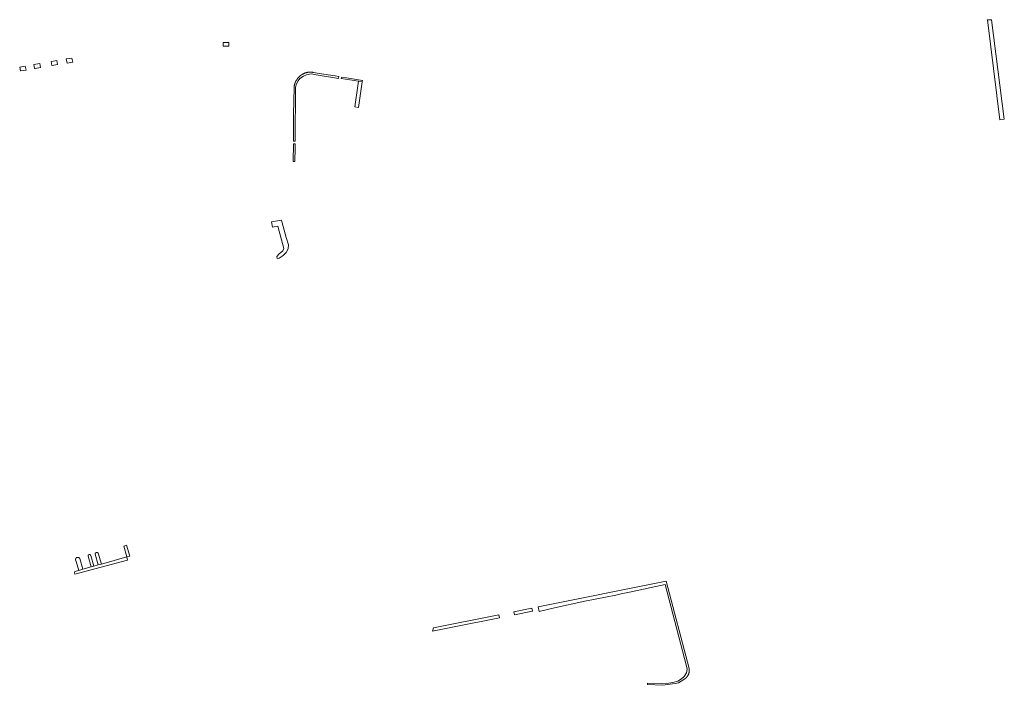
# Model space of a CAD drawing. Extents: x 212171 to 228808, y 571701 to 593093.
# Tile 73 of 97: x 222231 to 222541, y 586494 to 586703. Entities that reach past the tile are written whole.
import ezdxf

# ---------------------------------------------------------------- set-up
doc = ezdxf.new("R2010")
doc.units = 0
doc.layers.add('016 Alles planjaar 2023', color=72, linetype='Continuous', lineweight=20, true_color=0x1e90ff)

msp = doc.modelspace()

# ---------------------------------------------------------------- hatches: boundary and pattern name
at = {"layer": '016 Alles planjaar 2023', "true_color": 0x1e90ff}
h = msp.add_hatch(dxfattribs=at)
h.set_pattern_fill('DQ_CLEAR', color=72, style=0)
h.set_pattern_definition([])
h.paths.add_polyline_path([(222535.43, 586702.85), (222539.24, 586671.41), (222540.66, 586671.61), (222536.62, 586702.85), (222535.43, 586702.85)])
h = msp.add_hatch(dxfattribs=at)
h.set_pattern_fill('DQ_CLEAR', color=72, style=0)
h.set_pattern_definition([])
h.paths.add_polyline_path([(222295.33, 586694.51), (222297.17, 586694.51), (222297.17, 586695.7), (222295.31, 586695.7), (222295.33, 586694.51)])
h = msp.add_hatch(dxfattribs=at)
h.set_pattern_fill('DQ_CLEAR', color=72, style=0)
h.set_pattern_definition([])
h.paths.add_polyline_path([(222237.98, 586687.81), (222237.74, 586689.11), (222235.91, 586688.77), (222236.14, 586687.5), (222236.35, 586687.53), (222237.98, 586687.81)])
h = msp.add_hatch(dxfattribs=at)
h.set_pattern_fill('DQ_CLEAR', color=72, style=0)
h.set_pattern_definition([])
h.paths.add_polyline_path([(222241.58, 586688.42), (222241.67, 586688.44), (222243.38, 586688.73), (222243.16, 586690.01), (222241.45, 586689.72), (222241.36, 586689.7), (222241.58, 586688.42)])
h = msp.add_hatch(dxfattribs=at)
h.set_pattern_fill('DQ_CLEAR', color=72, style=0)
h.set_pattern_definition([])
h.paths.add_polyline_path([(222247.89, 586690.81), (222246.15, 586690.52), (222246.11, 586690.51), (222246.33, 586689.23), (222246.37, 586689.24), (222248.11, 586689.53), (222247.89, 586690.81)])
h = msp.add_hatch(dxfattribs=at)
h.set_pattern_fill('DQ_CLEAR', color=72, style=0)
h.set_pattern_definition([])
h.paths.add_polyline_path([(222231.47, 586687.96), (222231.69, 586686.74), (222231.81, 586686.76), (222233.46, 586687.04), (222233.23, 586688.29), (222231.47, 586687.96)])
h = msp.add_hatch(dxfattribs=at)
h.set_pattern_fill('DQ_CLEAR', color=72, style=0)
h.set_pattern_definition([])
h.paths.add_polyline_path([(222317.61, 586681.42), (222317.43, 586673.16), (222317.42, 586664.66), (222317.93, 586664.66), (222318.12, 586681.66), (222318.39, 586682.66), (222318.96, 586683.69), (222319.44, 586684.33), (222320.55, 586685.12), (222321.55, 586685.52), (222323.01, 586685.82), (222324.54, 586685.55), (222331.53, 586684.42), (222331.64, 586684.99), (222330.5, 586685.19), (222325.48, 586685.92), (222323.7, 586686.25), (222323.62, 586686.26), (222323.54, 586686.28), (222323.47, 586686.29), (222323.39, 586686.31), (222323.31, 586686.32), (222323.23, 586686.33), (222323.15, 586686.34), (222323.07, 586686.34), (222322.99, 586686.35), (222322.91, 586686.36), (222322.83, 586686.36), (222322.75, 586686.36), (222322.67, 586686.36), (222322.59, 586686.36), (222322.51, 586686.36), (222322.43, 586686.36), (222322.35, 586686.35), (222322.27, 586686.35), (222322.19, 586686.34), (222322.11, 586686.33), (222322.03, 586686.32), (222321.96, 586686.31), (222321.88, 586686.3), (222321.8, 586686.28), (222321.72, 586686.27), (222321.64, 586686.25), (222321.56, 586686.23), (222321.49, 586686.21), (222321.41, 586686.19), (222321.33, 586686.17), (222321.26, 586686.15), (222321.18, 586686.13), (222321.1, 586686.1), (222321.03, 586686.07), (222320.95, 586686.05), (222320.88, 586686.02), (222320.81, 586685.99), (222320.73, 586685.95), (222320.66, 586685.92), (222320.59, 586685.89), (222320.52, 586685.85), (222320.44, 586685.82), (222320.37, 586685.78), (222320.3, 586685.74), (222320.24, 586685.7), (222320.17, 586685.66), (222320.1, 586685.62), (222320.03, 586685.57), (222319.97, 586685.53), (222319.9, 586685.48), (222319.84, 586685.44), (222319.77, 586685.39), (222319.71, 586685.34), (222319.65, 586685.29), (222319.59, 586685.24), (222319.52, 586685.19), (222319.46, 586685.13), (222319.41, 586685.08), (222319.35, 586685.02), (222319.29, 586684.97), (222319.23, 586684.91), (222319.18, 586684.85), (222319.13, 586684.8), (222319.07, 586684.74), (222319.02, 586684.68), (222318.97, 586684.61), (222318.91, 586684.55), (222318.86, 586684.49), (222318.8, 586684.43), (222318.75, 586684.37), (222318.7, 586684.3), (222318.65, 586684.24), (222318.59, 586684.17), (222318.55, 586684.11), (222318.5, 586684.04), (222318.45, 586683.97), (222318.41, 586683.9), (222318.36, 586683.83), (222318.32, 586683.76), (222318.28, 586683.69), (222318.23, 586683.62), (222318.19, 586683.55), (222318.16, 586683.48), (222318.12, 586683.4), (222318.08, 586683.33), (222318.05, 586683.25), (222318.01, 586683.18), (222317.98, 586683.1), (222317.95, 586683.02), (222317.92, 586682.95), (222317.89, 586682.87), (222317.87, 586682.79), (222317.84, 586682.71), (222317.82, 586682.63), (222317.79, 586682.56), (222317.77, 586682.48), (222317.75, 586682.4), (222317.73, 586682.32), (222317.71, 586682.23), (222317.7, 586682.15), (222317.68, 586682.07), (222317.67, 586681.99), (222317.66, 586681.91), (222317.65, 586681.83), (222317.64, 586681.75), (222317.63, 586681.66), (222317.62, 586681.58), (222317.62, 586681.5), (222317.61, 586681.42)])
h = msp.add_hatch(dxfattribs=at)
h.set_pattern_fill('DQ_CLEAR', color=72, style=0)
h.set_pattern_definition([])
h.paths.add_polyline_path([(222339.09, 586683.77), (222334.05, 586684.56), (222332.49, 586684.84), (222332.4, 586684.33), (222337.89, 586683.51), (222339.03, 586683.34), (222339.09, 586683.77)])
h = msp.add_hatch(dxfattribs=at)
h.set_pattern_fill('DQ_CLEAR', color=72, style=0)
h.set_pattern_definition([])
h.paths.add_polyline_path([(222337.89, 586683.51), (222336.68, 586675.42), (222337.81, 586675.24), (222339.03, 586683.34), (222337.89, 586683.51)])
h = msp.add_hatch(dxfattribs=at)
h.set_pattern_fill('DQ_CLEAR', color=72, style=0)
h.set_pattern_definition([])
h.paths.add_polyline_path([(222317.93, 586662.59), (222317.95, 586663.8), (222317.42, 586663.81), (222317.36, 586658.28), (222317.88, 586658.29), (222317.93, 586662.59)])
h = msp.add_hatch(dxfattribs=at)
h.set_pattern_fill('DQ_CLEAR', color=72, style=0)
h.set_pattern_definition([])
h.paths.add_polyline_path([(222310.58, 586639.39), (222310.84, 586637.71), (222312.52, 586638), (222314.46, 586631.01), (222314.08, 586630.28), (222312.98, 586629.33), (222312.17, 586628.49), (222312.33, 586627.82), (222312.92, 586627.98), (222314.24, 586628.82), (222315.19, 586629.74), (222315.78, 586630.82), (222315.89, 586632.17), (222315.16, 586634.46), (222314.16, 586637.89), (222313.9, 586639.07), (222313.73, 586639.88), (222310.58, 586639.39)])
h = msp.add_hatch(dxfattribs=at)
h.set_pattern_fill('DQ_CLEAR', color=72, style=0)
h.set_pattern_definition([])
h.paths.add_polyline_path([(222265.09, 586534.11), (222266.03, 586534.3), (222265.03, 586537.75), (222264.12, 586537.49), (222265.09, 586534.11)])
h = msp.add_hatch(dxfattribs=at)
h.set_pattern_fill('DQ_CLEAR', color=72, style=0)
h.set_pattern_definition([])
h.paths.add_polyline_path([(222254.72, 586531.17), (222253.76, 586534.54), (222253.75, 586534.55), (222253.75, 586534.56), (222253.75, 586534.56), (222253.75, 586534.57), (222253.74, 586534.57), (222253.74, 586534.58), (222253.74, 586534.59), (222253.74, 586534.59), (222253.73, 586534.6), (222253.73, 586534.61), (222253.73, 586534.61), (222253.72, 586534.62), (222253.72, 586534.62), (222253.72, 586534.63), (222253.71, 586534.64), (222253.71, 586534.64), (222253.7, 586534.65), (222253.7, 586534.65), (222253.7, 586534.66), (222253.69, 586534.66), (222253.69, 586534.67), (222253.68, 586534.67), (222253.68, 586534.68), (222253.68, 586534.68), (222253.67, 586534.69), (222253.67, 586534.7), (222253.66, 586534.7), (222253.66, 586534.71), (222253.65, 586534.71), (222253.65, 586534.71), (222253.64, 586534.72), (222253.64, 586534.72), (222253.63, 586534.73), (222253.63, 586534.73), (222253.62, 586534.74), (222253.62, 586534.74), (222253.61, 586534.75), (222253.61, 586534.75), (222253.6, 586534.75), (222253.59, 586534.76), (222253.59, 586534.76), (222253.58, 586534.77), (222253.58, 586534.77), (222253.57, 586534.77), (222253.56, 586534.78), (222253.56, 586534.78), (222253.55, 586534.78), (222253.55, 586534.79), (222253.54, 586534.79), (222253.53, 586534.79), (222253.53, 586534.79), (222253.52, 586534.8), (222253.52, 586534.8), (222253.51, 586534.8), (222253.5, 586534.8), (222253.5, 586534.81), (222253.49, 586534.81), (222253.48, 586534.81), (222253.48, 586534.81), (222253.47, 586534.82), (222253.46, 586534.82), (222253.46, 586534.82), (222253.45, 586534.82), (222253.44, 586534.82), (222253.44, 586534.82), (222253.43, 586534.82), (222253.42, 586534.83), (222253.42, 586534.83), (222253.41, 586534.83), (222253.4, 586534.83), (222253.4, 586534.83), (222253.39, 586534.83), (222253.38, 586534.83), (222253.37, 586534.83), (222253.37, 586534.83), (222253.36, 586534.83), (222253.35, 586534.83), (222253.35, 586534.83), (222253.34, 586534.83), (222253.33, 586534.83), (222253.33, 586534.83), (222253.32, 586534.83), (222253.31, 586534.83), (222253.31, 586534.83), (222253.3, 586534.83), (222253.29, 586534.82), (222253.29, 586534.82), (222253.28, 586534.82), (222253.27, 586534.82), (222253.27, 586534.82), (222253.26, 586534.82), (222253.25, 586534.82), (222253.25, 586534.81), (222253.24, 586534.81), (222253.23, 586534.81), (222253.23, 586534.81), (222253.22, 586534.81), (222253.21, 586534.8), (222253.21, 586534.8), (222253.2, 586534.8), (222253.19, 586534.8), (222253.19, 586534.79), (222253.18, 586534.79), (222253.18, 586534.79), (222253.17, 586534.78), (222253.16, 586534.78), (222253.16, 586534.78), (222253.15, 586534.77), (222253.14, 586534.77), (222253.14, 586534.77), (222253.13, 586534.76), (222253.13, 586534.76), (222253.12, 586534.76), (222253.12, 586534.75), (222253.11, 586534.75), (222253.11, 586534.74), (222253.1, 586534.74), (222253.09, 586534.73), (222253.09, 586534.73), (222253.08, 586534.73), (222253.08, 586534.72), (222253.07, 586534.72), (222253.07, 586534.71), (222253.06, 586534.71), (222253.06, 586534.7), (222253.05, 586534.7), (222253.05, 586534.69), (222253.05, 586534.69), (222253.04, 586534.68), (222253.04, 586534.68), (222253.03, 586534.67), (222253.03, 586534.67), (222253.02, 586534.66), (222253.02, 586534.65), (222253.02, 586534.65), (222253.01, 586534.64), (222253.01, 586534.64), (222253, 586534.63), (222253, 586534.63), (222253, 586534.62), (222252.99, 586534.61), (222252.99, 586534.61), (222252.99, 586534.6), (222252.98, 586534.6), (222252.98, 586534.59), (222252.98, 586534.58), (222252.98, 586534.58), (222252.97, 586534.57), (222252.97, 586534.56), (222252.97, 586534.56), (222252.97, 586534.55), (222252.96, 586534.54), (222252.96, 586534.54), (222252.96, 586534.53), (222252.96, 586534.52), (222252.96, 586534.52), (222252.95, 586534.51), (222252.95, 586534.5), (222252.95, 586534.5), (222252.95, 586534.49), (222252.95, 586534.48), (222252.95, 586534.48), (222252.95, 586534.47), (222252.95, 586534.46), (222252.95, 586534.46), (222252.94, 586534.45), (222252.94, 586534.44), (222252.94, 586534.44), (222252.94, 586534.43), (222252.94, 586534.42), (222252.94, 586534.42), (222252.94, 586534.41), (222252.94, 586534.4), (222252.94, 586534.4), (222252.94, 586534.39), (222252.94, 586534.38), (222252.94, 586534.37), (222252.95, 586534.37), (222252.95, 586534.36), (222252.95, 586534.35), (222252.95, 586534.35), (222252.95, 586534.34), (222252.95, 586534.33), (222252.95, 586534.33), (222252.95, 586534.32), (222252.95, 586534.31), (222253.92, 586530.94), (222254.72, 586531.17)])
h = msp.add_hatch(dxfattribs=at)
h.set_pattern_fill('DQ_CLEAR', color=72, style=0)
h.set_pattern_definition([])
h.paths.add_polyline_path([(222256.13, 586531.57), (222257.12, 586531.85), (222256.15, 586535.23), (222256.15, 586535.24), (222256.14, 586535.24), (222256.14, 586535.25), (222256.13, 586535.26), (222256.13, 586535.26), (222256.12, 586535.27), (222256.12, 586535.28), (222256.11, 586535.29), (222256.11, 586535.29), (222256.1, 586535.3), (222256.09, 586535.3), (222256.09, 586535.31), (222256.08, 586535.32), (222256.08, 586535.32), (222256.07, 586535.33), (222256.06, 586535.34), (222256.06, 586535.34), (222256.05, 586535.35), (222256.04, 586535.35), (222256.04, 586535.36), (222256.03, 586535.36), (222256.02, 586535.37), (222256.02, 586535.38), (222256.01, 586535.38), (222256, 586535.39), (222255.99, 586535.39), (222255.99, 586535.39), (222255.98, 586535.4), (222255.97, 586535.4), (222255.96, 586535.41), (222255.95, 586535.41), (222255.95, 586535.42), (222255.94, 586535.42), (222255.93, 586535.42), (222255.92, 586535.43), (222255.92, 586535.43), (222255.91, 586535.44), (222255.9, 586535.44), (222255.89, 586535.44), (222255.88, 586535.44), (222255.87, 586535.45), (222255.87, 586535.45), (222255.86, 586535.45), (222255.85, 586535.46), (222255.84, 586535.46), (222255.83, 586535.46), (222255.82, 586535.46), (222255.81, 586535.46), (222255.81, 586535.47), (222255.8, 586535.47), (222255.79, 586535.47), (222255.78, 586535.47), (222255.77, 586535.47), (222255.76, 586535.47), (222255.75, 586535.47), (222255.74, 586535.47), (222255.74, 586535.47), (222255.73, 586535.48), (222255.72, 586535.48), (222255.71, 586535.48), (222255.7, 586535.48), (222255.69, 586535.48), (222255.68, 586535.48), (222255.67, 586535.48), (222255.66, 586535.47), (222255.66, 586535.47), (222255.65, 586535.47), (222255.64, 586535.47), (222255.63, 586535.47), (222255.62, 586535.47), (222255.61, 586535.47), (222255.6, 586535.47), (222255.59, 586535.46), (222255.59, 586535.46), (222255.58, 586535.46), (222255.57, 586535.46), (222255.56, 586535.46), (222255.55, 586535.45), (222255.54, 586535.45), (222255.53, 586535.45), (222255.53, 586535.45), (222255.52, 586535.44), (222255.51, 586535.44), (222255.5, 586535.44), (222255.49, 586535.43), (222255.49, 586535.43), (222255.48, 586535.43), (222255.47, 586535.42), (222255.46, 586535.42), (222255.45, 586535.41), (222255.45, 586535.41), (222255.44, 586535.41), (222255.43, 586535.4), (222255.42, 586535.4), (222255.41, 586535.39), (222255.41, 586535.39), (222255.4, 586535.38), (222255.39, 586535.38), (222255.39, 586535.37), (222255.38, 586535.37), (222255.37, 586535.36), (222255.36, 586535.36), (222255.36, 586535.35), (222255.35, 586535.34), (222255.34, 586535.34), (222255.34, 586535.33), (222255.33, 586535.33), (222255.33, 586535.32), (222255.32, 586535.31), (222255.31, 586535.31), (222255.31, 586535.3), (222255.3, 586535.29), (222255.3, 586535.29), (222255.29, 586535.28), (222255.28, 586535.27), (222255.28, 586535.27), (222255.27, 586535.26), (222255.27, 586535.25), (222255.26, 586535.25), (222255.26, 586535.24), (222255.25, 586535.23), (222255.25, 586535.22), (222255.24, 586535.22), (222255.24, 586535.21), (222255.23, 586535.2), (222255.23, 586535.19), (222255.23, 586535.18), (222255.22, 586535.18), (222255.22, 586535.17), (222255.22, 586535.16), (222255.21, 586535.15), (222255.21, 586535.14), (222255.2, 586535.14), (222255.2, 586535.13), (222255.2, 586535.12), (222255.2, 586535.11), (222255.19, 586535.1), (222255.19, 586535.09), (222255.19, 586535.09), (222255.19, 586535.08), (222255.18, 586535.07), (222255.18, 586535.06), (222255.18, 586535.05), (222255.18, 586535.04), (222255.18, 586535.03), (222255.17, 586535.03), (222255.17, 586535.02), (222255.17, 586535.01), (222255.17, 586535), (222255.17, 586534.99), (222255.17, 586534.98), (222255.17, 586534.97), (222255.17, 586534.96), (222255.17, 586534.95), (222255.17, 586534.95), (222256.13, 586531.57)])
h = msp.add_hatch(dxfattribs=at)
h.set_pattern_fill('DQ_CLEAR', color=72, style=0)
h.set_pattern_definition([])
h.paths.add_polyline_path([(222248.82, 586528.7), (222265.37, 586533.02), (222265.09, 586534.11), (222257.12, 586531.85), (222256.13, 586531.57), (222254.72, 586531.17), (222253.92, 586530.94), (222251.3, 586530.2), (222249.99, 586529.84), (222248.8, 586529.51), (222248.72, 586529.05), (222248.82, 586528.7)])
h = msp.add_hatch(dxfattribs=at)
h.set_pattern_fill('DQ_CLEAR', color=72, style=0)
h.set_pattern_definition([])
h.paths.add_polyline_path([(222250.33, 586533.56), (222250.33, 586533.57), (222250.32, 586533.58), (222250.32, 586533.59), (222250.31, 586533.6), (222250.3, 586533.61), (222250.3, 586533.62), (222250.29, 586533.63), (222250.29, 586533.64), (222250.28, 586533.65), (222250.27, 586533.66), (222250.27, 586533.67), (222250.26, 586533.68), (222250.25, 586533.69), (222250.24, 586533.7), (222250.24, 586533.71), (222250.23, 586533.72), (222250.22, 586533.73), (222250.21, 586533.73), (222250.2, 586533.74), (222250.2, 586533.75), (222250.19, 586533.76), (222250.18, 586533.77), (222250.17, 586533.77), (222250.16, 586533.78), (222250.15, 586533.79), (222250.14, 586533.8), (222250.13, 586533.8), (222250.13, 586533.81), (222250.12, 586533.82), (222250.11, 586533.82), (222250.1, 586533.83), (222250.09, 586533.84), (222250.08, 586533.84), (222250.07, 586533.85), (222250.06, 586533.86), (222250.05, 586533.86), (222250.04, 586533.87), (222250.03, 586533.87), (222250.02, 586533.88), (222250.01, 586533.88), (222250, 586533.89), (222249.98, 586533.89), (222249.97, 586533.9), (222249.96, 586533.9), (222249.95, 586533.91), (222249.94, 586533.91), (222249.93, 586533.91), (222249.92, 586533.92), (222249.91, 586533.92), (222249.9, 586533.92), (222249.89, 586533.93), (222249.87, 586533.93), (222249.86, 586533.93), (222249.85, 586533.93), (222249.84, 586533.94), (222249.83, 586533.94), (222249.82, 586533.94), (222249.81, 586533.94), (222249.79, 586533.94), (222249.78, 586533.95), (222249.77, 586533.95), (222249.76, 586533.95), (222249.75, 586533.95), (222249.74, 586533.95), (222249.73, 586533.95), (222249.71, 586533.95), (222249.7, 586533.95), (222249.69, 586533.95), (222249.68, 586533.95), (222249.67, 586533.95), (222249.66, 586533.95), (222249.64, 586533.95), (222249.63, 586533.95), (222249.62, 586533.95), (222249.61, 586533.94), (222249.6, 586533.94), (222249.59, 586533.94), (222249.57, 586533.94), (222249.56, 586533.94), (222249.55, 586533.93), (222249.54, 586533.93), (222249.53, 586533.93), (222249.52, 586533.92), (222249.51, 586533.92), (222249.5, 586533.92), (222249.49, 586533.91), (222249.47, 586533.91), (222249.46, 586533.91), (222249.45, 586533.9), (222249.44, 586533.9), (222249.43, 586533.89), (222249.42, 586533.89), (222249.41, 586533.88), (222249.4, 586533.88), (222249.39, 586533.87), (222249.38, 586533.87), (222249.37, 586533.86), (222249.36, 586533.86), (222249.35, 586533.85), (222249.34, 586533.85), (222249.33, 586533.84), (222249.32, 586533.83), (222249.31, 586533.83), (222249.3, 586533.82), (222249.29, 586533.81), (222249.28, 586533.81), (222249.27, 586533.8), (222249.26, 586533.79), (222249.25, 586533.78), (222249.24, 586533.78), (222249.24, 586533.77), (222249.23, 586533.76), (222249.22, 586533.75), (222249.21, 586533.75), (222249.2, 586533.74), (222249.19, 586533.73), (222249.19, 586533.72), (222249.18, 586533.71), (222249.17, 586533.7), (222249.16, 586533.69), (222249.16, 586533.69), (222249.15, 586533.68), (222249.14, 586533.67), (222249.13, 586533.66), (222249.13, 586533.65), (222249.12, 586533.64), (222249.12, 586533.63), (222249.11, 586533.62), (222249.1, 586533.61), (222249.1, 586533.6), (222249.09, 586533.59), (222249.09, 586533.58), (222249.08, 586533.57), (222249.08, 586533.56), (222249.07, 586533.55), (222249.07, 586533.54), (222249.06, 586533.53), (222249.06, 586533.52), (222249.05, 586533.5), (222249.05, 586533.49), (222249.04, 586533.48), (222249.04, 586533.47), (222249.04, 586533.46), (222249.03, 586533.45), (222249.03, 586533.44), (222249.03, 586533.43), (222249.02, 586533.42), (222249.02, 586533.4), (222249.02, 586533.39), (222249.02, 586533.38), (222249.01, 586533.37), (222249.01, 586533.36), (222249.01, 586533.35), (222249.01, 586533.34), (222249.01, 586533.32), (222249.01, 586533.31), (222249.01, 586533.3), (222249, 586533.29), (222249, 586533.28), (222249, 586533.27), (222249, 586533.25), (222249, 586533.24), (222249, 586533.23), (222249, 586533.22), (222249, 586533.21), (222249.01, 586533.2), (222249.01, 586533.19), (222249.16, 586532.64), (222249.99, 586529.84), (222251.3, 586530.2), (222250.33, 586533.56)])
h = msp.add_hatch(dxfattribs=at)
h.set_pattern_fill('DQ_CLEAR', color=72, style=0)
h.set_pattern_definition([])
h.paths.add_polyline_path([(222440.01, 586495.58), (222440.06, 586495.6), (222440.1, 586495.63), (222440.15, 586495.66), (222440.19, 586495.68), (222440.24, 586495.71), (222440.28, 586495.74), (222440.33, 586495.77), (222440.37, 586495.8), (222440.42, 586495.83), (222440.46, 586495.86), (222440.5, 586495.9), (222440.54, 586495.93), (222440.58, 586495.96), (222440.62, 586496), (222440.66, 586496.03), (222440.7, 586496.07), (222440.74, 586496.11), (222440.78, 586496.14), (222440.82, 586496.18), (222440.85, 586496.22), (222440.89, 586496.26), (222440.93, 586496.3), (222440.96, 586496.34), (222440.99, 586496.38), (222441.03, 586496.42), (222441.06, 586496.47), (222441.09, 586496.51), (222441.12, 586496.55), (222441.16, 586496.6), (222441.19, 586496.64), (222441.21, 586496.68), (222441.24, 586496.73), (222441.27, 586496.77), (222441.3, 586496.82), (222441.32, 586496.87), (222441.35, 586496.91), (222441.37, 586496.96), (222441.4, 586497.01), (222441.42, 586497.06), (222441.44, 586497.11), (222441.46, 586497.16), (222441.48, 586497.2), (222441.5, 586497.25), (222441.52, 586497.3), (222441.54, 586497.35), (222441.56, 586497.41), (222441.57, 586497.46), (222441.59, 586497.51), (222441.6, 586497.56), (222441.62, 586497.61), (222441.63, 586497.66), (222441.64, 586497.71), (222441.65, 586497.77), (222441.66, 586497.82), (222441.67, 586497.87), (222441.68, 586497.92), (222441.69, 586497.98), (222441.7, 586498.03), (222441.7, 586498.08), (222441.71, 586498.14), (222441.71, 586498.19), (222441.71, 586498.24), (222441.72, 586498.3), (222441.72, 586498.35), (222441.72, 586498.4), (222441.72, 586498.46), (222441.72, 586498.51), (222441.72, 586498.56), (222441.71, 586498.62), (222441.71, 586498.67), (222441.7, 586498.72), (222441.7, 586498.78), (222441.69, 586498.83), (222441.68, 586498.88), (222441.68, 586498.93), (222441.67, 586498.99), (222441.66, 586499.04), (222434.52, 586526.44), (222394.26, 586518.37), (222394.58, 586516.95), (222399.45, 586518.04), (222408.93, 586520.16), (222418.65, 586522.1), (222420.31, 586522.44), (222422.99, 586522.97), (222434.18, 586525.4), (222440.87, 586499.74), (222441.03, 586498.82), (222440.84, 586497.63), (222440.17, 586496.53), (222439.31, 586495.8), (222438.17, 586495.1), (222436.55, 586494.61), (222435.28, 586494.45), (222432.91, 586494.29), (222428.62, 586494.45), (222428.59, 586494), (222433.28, 586493.75), (222437.27, 586494.3), (222438.36, 586494.56), (222440.01, 586495.58)])
h = msp.add_hatch(dxfattribs=at)
h.set_pattern_fill('DQ_CLEAR', color=72, style=0)
h.set_pattern_definition([])
h.paths.add_polyline_path([(222361.37, 586511.78), (222361.06, 586510.75), (222367.86, 586512.09), (222382.13, 586514.9), (222381.93, 586515.9), (222361.37, 586511.78)])
h = msp.add_hatch(dxfattribs=at)
h.set_pattern_fill('DQ_CLEAR', color=72, style=0)
h.set_pattern_definition([])
h.paths.add_polyline_path([(222392.32, 586517.98), (222386.63, 586516.84), (222386.83, 586515.86), (222392.51, 586517.03), (222392.32, 586517.98)])

# ---------------------------------------------------------------- linework, layer by layer
at = {"layer": '016 Alles planjaar 2023', "color": 14, "true_color": 0x004000}
for points in [[(222535.43, 586702.85), (222539.24, 586671.41), (222540.66, 586671.61), (222536.62, 586702.85), (222535.43, 586702.85)], [(222295.33, 586694.51), (222297.17, 586694.51), (222297.17, 586695.7), (222295.31, 586695.7), (222295.33, 586694.51)], [(222237.98, 586687.81), (222237.74, 586689.11), (222235.91, 586688.77), (222236.14, 586687.5), (222236.35, 586687.53), (222237.98, 586687.81)], [(222241.58, 586688.42), (222241.67, 586688.44), (222243.38, 586688.73), (222243.16, 586690.01), (222241.45, 586689.72), (222241.36, 586689.7), (222241.58, 586688.42)], [(222247.89, 586690.81), (222246.15, 586690.52), (222246.11, 586690.51), (222246.33, 586689.23), (222246.37, 586689.24), (222248.11, 586689.53), (222247.89, 586690.81)], [(222231.47, 586687.96), (222231.69, 586686.74), (222231.81, 586686.76), (222233.46, 586687.04), (222233.23, 586688.29), (222231.47, 586687.96)], [(222317.61, 586681.42), (222317.43, 586673.16), (222317.42, 586664.66), (222317.93, 586664.66), (222318.12, 586681.66), (222318.39, 586682.66), (222318.96, 586683.69), (222319.44, 586684.33), (222320.55, 586685.12), (222321.55, 586685.52), (222323.01, 586685.82), (222324.54, 586685.55), (222331.53, 586684.42), (222331.64, 586684.99), (222330.5, 586685.19), (222325.48, 586685.92), (222323.7, 586686.25), (222323.62, 586686.26), (222323.54, 586686.28), (222323.47, 586686.29), (222323.39, 586686.31), (222323.31, 586686.32), (222323.23, 586686.33), (222323.15, 586686.34), (222323.07, 586686.34), (222322.99, 586686.35), (222322.91, 586686.36), (222322.83, 586686.36), (222322.75, 586686.36), (222322.67, 586686.36), (222322.59, 586686.36), (222322.51, 586686.36), (222322.43, 586686.36), (222322.35, 586686.35), (222322.27, 586686.35), (222322.19, 586686.34), (222322.11, 586686.33), (222322.03, 586686.32), (222321.96, 586686.31), (222321.88, 586686.3), (222321.8, 586686.28), (222321.72, 586686.27), (222321.64, 586686.25), (222321.56, 586686.23), (222321.49, 586686.21), (222321.41, 586686.19), (222321.33, 586686.17), (222321.26, 586686.15), (222321.18, 586686.13), (222321.1, 586686.1), (222321.03, 586686.07), (222320.95, 586686.05), (222320.88, 586686.02), (222320.81, 586685.99), (222320.73, 586685.95), (222320.66, 586685.92), (222320.59, 586685.89), (222320.52, 586685.85), (222320.44, 586685.82), (222320.37, 586685.78), (222320.3, 586685.74), (222320.24, 586685.7), (222320.17, 586685.66), (222320.1, 586685.62), (222320.03, 586685.57), (222319.97, 586685.53), (222319.9, 586685.48), (222319.84, 586685.44), (222319.77, 586685.39), (222319.71, 586685.34), (222319.65, 586685.29), (222319.59, 586685.24), (222319.52, 586685.19), (222319.46, 586685.13), (222319.41, 586685.08), (222319.35, 586685.02), (222319.29, 586684.97), (222319.23, 586684.91), (222319.18, 586684.85), (222319.13, 586684.8), (222319.07, 586684.74), (222319.02, 586684.68), (222318.97, 586684.61), (222318.91, 586684.55), (222318.86, 586684.49), (222318.8, 586684.43), (222318.75, 586684.37), (222318.7, 586684.3), (222318.65, 586684.24), (222318.59, 586684.17), (222318.55, 586684.11), (222318.5, 586684.04), (222318.45, 586683.97), (222318.41, 586683.9), (222318.36, 586683.83), (222318.32, 586683.76), (222318.28, 586683.69), (222318.23, 586683.62), (222318.19, 586683.55), (222318.16, 586683.48), (222318.12, 586683.4), (222318.08, 586683.33), (222318.05, 586683.25), (222318.01, 586683.18), (222317.98, 586683.1), (222317.95, 586683.02), (222317.92, 586682.95), (222317.89, 586682.87), (222317.87, 586682.79), (222317.84, 586682.71), (222317.82, 586682.63), (222317.79, 586682.56), (222317.77, 586682.48), (222317.75, 586682.4), (222317.73, 586682.32), (222317.71, 586682.23), (222317.7, 586682.15), (222317.68, 586682.07), (222317.67, 586681.99), (222317.66, 586681.91), (222317.65, 586681.83), (222317.64, 586681.75), (222317.63, 586681.66), (222317.62, 586681.58), (222317.62, 586681.5), (222317.61, 586681.42)], [(222339.09, 586683.77), (222334.05, 586684.56), (222332.49, 586684.84), (222332.4, 586684.33), (222337.89, 586683.51), (222339.03, 586683.34), (222339.09, 586683.77)], [(222337.89, 586683.51), (222336.68, 586675.42), (222337.81, 586675.24), (222339.03, 586683.34), (222337.89, 586683.51)], [(222317.93, 586662.59), (222317.95, 586663.8), (222317.42, 586663.81), (222317.36, 586658.28), (222317.88, 586658.29), (222317.93, 586662.59)], [(222310.58, 586639.39), (222310.84, 586637.71), (222312.52, 586638), (222314.46, 586631.01), (222314.08, 586630.28), (222312.98, 586629.33), (222312.17, 586628.49), (222312.33, 586627.82), (222312.92, 586627.98), (222314.24, 586628.82), (222315.19, 586629.74), (222315.78, 586630.82), (222315.89, 586632.17), (222315.16, 586634.46), (222314.16, 586637.89), (222313.9, 586639.07), (222313.73, 586639.88), (222310.58, 586639.39)], [(222265.09, 586534.11), (222266.03, 586534.3), (222265.03, 586537.75), (222264.12, 586537.49), (222265.09, 586534.11)], [(222254.72, 586531.17), (222253.76, 586534.54), (222253.75, 586534.55), (222253.75, 586534.56), (222253.75, 586534.56), (222253.75, 586534.57), (222253.74, 586534.57), (222253.74, 586534.58), (222253.74, 586534.59), (222253.74, 586534.59), (222253.73, 586534.6), (222253.73, 586534.61), (222253.73, 586534.61), (222253.72, 586534.62), (222253.72, 586534.62), (222253.72, 586534.63), (222253.71, 586534.64), (222253.71, 586534.64), (222253.7, 586534.65), (222253.7, 586534.65), (222253.7, 586534.66), (222253.69, 586534.66), (222253.69, 586534.67), (222253.68, 586534.67), (222253.68, 586534.68), (222253.68, 586534.68), (222253.67, 586534.69), (222253.67, 586534.7), (222253.66, 586534.7), (222253.66, 586534.71), (222253.65, 586534.71), (222253.65, 586534.71), (222253.64, 586534.72), (222253.64, 586534.72), (222253.63, 586534.73), (222253.63, 586534.73), (222253.62, 586534.74), (222253.62, 586534.74), (222253.61, 586534.75), (222253.61, 586534.75), (222253.6, 586534.75), (222253.59, 586534.76), (222253.59, 586534.76), (222253.58, 586534.77), (222253.58, 586534.77), (222253.57, 586534.77), (222253.56, 586534.78), (222253.56, 586534.78), (222253.55, 586534.78), (222253.55, 586534.79), (222253.54, 586534.79), (222253.53, 586534.79), (222253.53, 586534.79), (222253.52, 586534.8), (222253.52, 586534.8), (222253.51, 586534.8), (222253.5, 586534.8), (222253.5, 586534.81), (222253.49, 586534.81), (222253.48, 586534.81), (222253.48, 586534.81), (222253.47, 586534.82), (222253.46, 586534.82), (222253.46, 586534.82), (222253.45, 586534.82), (222253.44, 586534.82), (222253.44, 586534.82), (222253.43, 586534.82), (222253.42, 586534.83), (222253.42, 586534.83), (222253.41, 586534.83), (222253.4, 586534.83), (222253.4, 586534.83), (222253.39, 586534.83), (222253.38, 586534.83), (222253.37, 586534.83), (222253.37, 586534.83), (222253.36, 586534.83), (222253.35, 586534.83), (222253.35, 586534.83), (222253.34, 586534.83), (222253.33, 586534.83), (222253.33, 586534.83), (222253.32, 586534.83), (222253.31, 586534.83), (222253.31, 586534.83), (222253.3, 586534.83), (222253.29, 586534.82), (222253.29, 586534.82), (222253.28, 586534.82), (222253.27, 586534.82), (222253.27, 586534.82), (222253.26, 586534.82), (222253.25, 586534.82), (222253.25, 586534.81), (222253.24, 586534.81), (222253.23, 586534.81), (222253.23, 586534.81), (222253.22, 586534.81), (222253.21, 586534.8), (222253.21, 586534.8), (222253.2, 586534.8), (222253.19, 586534.8), (222253.19, 586534.79), (222253.18, 586534.79), (222253.18, 586534.79), (222253.17, 586534.78), (222253.16, 586534.78), (222253.16, 586534.78), (222253.15, 586534.77), (222253.14, 586534.77), (222253.14, 586534.77), (222253.13, 586534.76), (222253.13, 586534.76), (222253.12, 586534.76), (222253.12, 586534.75), (222253.11, 586534.75), (222253.11, 586534.74), (222253.1, 586534.74), (222253.09, 586534.73), (222253.09, 586534.73), (222253.08, 586534.73), (222253.08, 586534.72), (222253.07, 586534.72), (222253.07, 586534.71), (222253.06, 586534.71), (222253.06, 586534.7), (222253.05, 586534.7), (222253.05, 586534.69), (222253.05, 586534.69), (222253.04, 586534.68), (222253.04, 586534.68), (222253.03, 586534.67), (222253.03, 586534.67), (222253.02, 586534.66), (222253.02, 586534.65), (222253.02, 586534.65), (222253.01, 586534.64), (222253.01, 586534.64), (222253, 586534.63), (222253, 586534.63), (222253, 586534.62), (222252.99, 586534.61), (222252.99, 586534.61), (222252.99, 586534.6), (222252.98, 586534.6), (222252.98, 586534.59), (222252.98, 586534.58), (222252.98, 586534.58), (222252.97, 586534.57), (222252.97, 586534.56), (222252.97, 586534.56), (222252.97, 586534.55), (222252.96, 586534.54), (222252.96, 586534.54), (222252.96, 586534.53), (222252.96, 586534.52), (222252.96, 586534.52), (222252.95, 586534.51), (222252.95, 586534.5), (222252.95, 586534.5), (222252.95, 586534.49), (222252.95, 586534.48), (222252.95, 586534.48), (222252.95, 586534.47), (222252.95, 586534.46), (222252.95, 586534.46), (222252.94, 586534.45), (222252.94, 586534.44), (222252.94, 586534.44), (222252.94, 586534.43), (222252.94, 586534.42), (222252.94, 586534.42), (222252.94, 586534.41), (222252.94, 586534.4), (222252.94, 586534.4), (222252.94, 586534.39), (222252.94, 586534.38), (222252.94, 586534.37), (222252.95, 586534.37), (222252.95, 586534.36), (222252.95, 586534.35), (222252.95, 586534.35), (222252.95, 586534.34), (222252.95, 586534.33), (222252.95, 586534.33), (222252.95, 586534.32), (222252.95, 586534.31), (222253.92, 586530.94), (222254.72, 586531.17)], [(222256.13, 586531.57), (222257.12, 586531.85), (222256.15, 586535.23), (222256.15, 586535.24), (222256.14, 586535.24), (222256.14, 586535.25), (222256.13, 586535.26), (222256.13, 586535.26), (222256.12, 586535.27), (222256.12, 586535.28), (222256.11, 586535.29), (222256.11, 586535.29), (222256.1, 586535.3), (222256.09, 586535.3), (222256.09, 586535.31), (222256.08, 586535.32), (222256.08, 586535.32), (222256.07, 586535.33), (222256.06, 586535.34), (222256.06, 586535.34), (222256.05, 586535.35), (222256.04, 586535.35), (222256.04, 586535.36), (222256.03, 586535.36), (222256.02, 586535.37), (222256.02, 586535.38), (222256.01, 586535.38), (222256, 586535.39), (222255.99, 586535.39), (222255.99, 586535.39), (222255.98, 586535.4), (222255.97, 586535.4), (222255.96, 586535.41), (222255.95, 586535.41), (222255.95, 586535.42), (222255.94, 586535.42), (222255.93, 586535.42), (222255.92, 586535.43), (222255.92, 586535.43), (222255.91, 586535.44), (222255.9, 586535.44), (222255.89, 586535.44), (222255.88, 586535.44), (222255.87, 586535.45), (222255.87, 586535.45), (222255.86, 586535.45), (222255.85, 586535.46), (222255.84, 586535.46), (222255.83, 586535.46), (222255.82, 586535.46), (222255.81, 586535.46), (222255.81, 586535.47), (222255.8, 586535.47), (222255.79, 586535.47), (222255.78, 586535.47), (222255.77, 586535.47), (222255.76, 586535.47), (222255.75, 586535.47), (222255.74, 586535.47), (222255.74, 586535.47), (222255.73, 586535.48), (222255.72, 586535.48), (222255.71, 586535.48), (222255.7, 586535.48), (222255.69, 586535.48), (222255.68, 586535.48), (222255.67, 586535.48), (222255.66, 586535.47), (222255.66, 586535.47), (222255.65, 586535.47), (222255.64, 586535.47), (222255.63, 586535.47), (222255.62, 586535.47), (222255.61, 586535.47), (222255.6, 586535.47), (222255.59, 586535.46), (222255.59, 586535.46), (222255.58, 586535.46), (222255.57, 586535.46), (222255.56, 586535.46), (222255.55, 586535.45), (222255.54, 586535.45), (222255.53, 586535.45), (222255.53, 586535.45), (222255.52, 586535.44), (222255.51, 586535.44), (222255.5, 586535.44), (222255.49, 586535.43), (222255.49, 586535.43), (222255.48, 586535.43), (222255.47, 586535.42), (222255.46, 586535.42), (222255.45, 586535.41), (222255.45, 586535.41), (222255.44, 586535.41), (222255.43, 586535.4), (222255.42, 586535.4), (222255.41, 586535.39), (222255.41, 586535.39), (222255.4, 586535.38), (222255.39, 586535.38), (222255.39, 586535.37), (222255.38, 586535.37), (222255.37, 586535.36), (222255.36, 586535.36), (222255.36, 586535.35), (222255.35, 586535.34), (222255.34, 586535.34), (222255.34, 586535.33), (222255.33, 586535.33), (222255.33, 586535.32), (222255.32, 586535.31), (222255.31, 586535.31), (222255.31, 586535.3), (222255.3, 586535.29), (222255.3, 586535.29), (222255.29, 586535.28), (222255.28, 586535.27), (222255.28, 586535.27), (222255.27, 586535.26), (222255.27, 586535.25), (222255.26, 586535.25), (222255.26, 586535.24), (222255.25, 586535.23), (222255.25, 586535.22), (222255.24, 586535.22), (222255.24, 586535.21), (222255.23, 586535.2), (222255.23, 586535.19), (222255.23, 586535.18), (222255.22, 586535.18), (222255.22, 586535.17), (222255.22, 586535.16), (222255.21, 586535.15), (222255.21, 586535.14), (222255.2, 586535.14), (222255.2, 586535.13), (222255.2, 586535.12), (222255.2, 586535.11), (222255.19, 586535.1), (222255.19, 586535.09), (222255.19, 586535.09), (222255.19, 586535.08), (222255.18, 586535.07), (222255.18, 586535.06), (222255.18, 586535.05), (222255.18, 586535.04), (222255.18, 586535.03), (222255.17, 586535.03), (222255.17, 586535.02), (222255.17, 586535.01), (222255.17, 586535), (222255.17, 586534.99), (222255.17, 586534.98), (222255.17, 586534.97), (222255.17, 586534.96), (222255.17, 586534.95), (222255.17, 586534.95), (222256.13, 586531.57)], [(222248.82, 586528.7), (222265.37, 586533.02), (222265.09, 586534.11), (222257.12, 586531.85), (222256.13, 586531.57), (222254.72, 586531.17), (222253.92, 586530.94), (222251.3, 586530.2), (222249.99, 586529.84), (222248.8, 586529.51), (222248.72, 586529.05), (222248.82, 586528.7)], [(222250.33, 586533.56), (222250.33, 586533.57), (222250.32, 586533.58), (222250.32, 586533.59), (222250.31, 586533.6), (222250.3, 586533.61), (222250.3, 586533.62), (222250.29, 586533.63), (222250.29, 586533.64), (222250.28, 586533.65), (222250.27, 586533.66), (222250.27, 586533.67), (222250.26, 586533.68), (222250.25, 586533.69), (222250.24, 586533.7), (222250.24, 586533.71), (222250.23, 586533.72), (222250.22, 586533.73), (222250.21, 586533.73), (222250.2, 586533.74), (222250.2, 586533.75), (222250.19, 586533.76), (222250.18, 586533.77), (222250.17, 586533.77), (222250.16, 586533.78), (222250.15, 586533.79), (222250.14, 586533.8), (222250.13, 586533.8), (222250.13, 586533.81), (222250.12, 586533.82), (222250.11, 586533.82), (222250.1, 586533.83), (222250.09, 586533.84), (222250.08, 586533.84), (222250.07, 586533.85), (222250.06, 586533.86), (222250.05, 586533.86), (222250.04, 586533.87), (222250.03, 586533.87), (222250.02, 586533.88), (222250.01, 586533.88), (222250, 586533.89), (222249.98, 586533.89), (222249.97, 586533.9), (222249.96, 586533.9), (222249.95, 586533.91), (222249.94, 586533.91), (222249.93, 586533.91), (222249.92, 586533.92), (222249.91, 586533.92), (222249.9, 586533.92), (222249.89, 586533.93), (222249.87, 586533.93), (222249.86, 586533.93), (222249.85, 586533.93), (222249.84, 586533.94), (222249.83, 586533.94), (222249.82, 586533.94), (222249.81, 586533.94), (222249.79, 586533.94), (222249.78, 586533.95), (222249.77, 586533.95), (222249.76, 586533.95), (222249.75, 586533.95), (222249.74, 586533.95), (222249.73, 586533.95), (222249.71, 586533.95), (222249.7, 586533.95), (222249.69, 586533.95), (222249.68, 586533.95), (222249.67, 586533.95), (222249.66, 586533.95), (222249.64, 586533.95), (222249.63, 586533.95), (222249.62, 586533.95), (222249.61, 586533.94), (222249.6, 586533.94), (222249.59, 586533.94), (222249.57, 586533.94), (222249.56, 586533.94), (222249.55, 586533.93), (222249.54, 586533.93), (222249.53, 586533.93), (222249.52, 586533.92), (222249.51, 586533.92), (222249.5, 586533.92), (222249.49, 586533.91), (222249.47, 586533.91), (222249.46, 586533.91), (222249.45, 586533.9), (222249.44, 586533.9), (222249.43, 586533.89), (222249.42, 586533.89), (222249.41, 586533.88), (222249.4, 586533.88), (222249.39, 586533.87), (222249.38, 586533.87), (222249.37, 586533.86), (222249.36, 586533.86), (222249.35, 586533.85), (222249.34, 586533.85), (222249.33, 586533.84), (222249.32, 586533.83), (222249.31, 586533.83), (222249.3, 586533.82), (222249.29, 586533.81), (222249.28, 586533.81), (222249.27, 586533.8), (222249.26, 586533.79), (222249.25, 586533.78), (222249.24, 586533.78), (222249.24, 586533.77), (222249.23, 586533.76), (222249.22, 586533.75), (222249.21, 586533.75), (222249.2, 586533.74), (222249.19, 586533.73), (222249.19, 586533.72), (222249.18, 586533.71), (222249.17, 586533.7), (222249.16, 586533.69), (222249.16, 586533.69), (222249.15, 586533.68), (222249.14, 586533.67), (222249.13, 586533.66), (222249.13, 586533.65), (222249.12, 586533.64), (222249.12, 586533.63), (222249.11, 586533.62), (222249.1, 586533.61), (222249.1, 586533.6), (222249.09, 586533.59), (222249.09, 586533.58), (222249.08, 586533.57), (222249.08, 586533.56), (222249.07, 586533.55), (222249.07, 586533.54), (222249.06, 586533.53), (222249.06, 586533.52), (222249.05, 586533.5), (222249.05, 586533.49), (222249.04, 586533.48), (222249.04, 586533.47), (222249.04, 586533.46), (222249.03, 586533.45), (222249.03, 586533.44), (222249.03, 586533.43), (222249.02, 586533.42), (222249.02, 586533.4), (222249.02, 586533.39), (222249.02, 586533.38), (222249.01, 586533.37), (222249.01, 586533.36), (222249.01, 586533.35), (222249.01, 586533.34), (222249.01, 586533.32), (222249.01, 586533.31), (222249.01, 586533.3), (222249, 586533.29), (222249, 586533.28), (222249, 586533.27), (222249, 586533.25), (222249, 586533.24), (222249, 586533.23), (222249, 586533.22), (222249, 586533.21), (222249.01, 586533.2), (222249.01, 586533.19), (222249.16, 586532.64), (222249.99, 586529.84), (222251.3, 586530.2), (222250.33, 586533.56)], [(222440.01, 586495.58), (222440.06, 586495.6), (222440.1, 586495.63), (222440.15, 586495.66), (222440.19, 586495.68), (222440.24, 586495.71), (222440.28, 586495.74), (222440.33, 586495.77), (222440.37, 586495.8), (222440.42, 586495.83), (222440.46, 586495.86), (222440.5, 586495.9), (222440.54, 586495.93), (222440.58, 586495.96), (222440.62, 586496), (222440.66, 586496.03), (222440.7, 586496.07), (222440.74, 586496.11), (222440.78, 586496.14), (222440.82, 586496.18), (222440.85, 586496.22), (222440.89, 586496.26), (222440.93, 586496.3), (222440.96, 586496.34), (222440.99, 586496.38), (222441.03, 586496.42), (222441.06, 586496.47), (222441.09, 586496.51), (222441.12, 586496.55), (222441.16, 586496.6), (222441.19, 586496.64), (222441.21, 586496.68), (222441.24, 586496.73), (222441.27, 586496.77), (222441.3, 586496.82), (222441.32, 586496.87), (222441.35, 586496.91), (222441.37, 586496.96), (222441.4, 586497.01), (222441.42, 586497.06), (222441.44, 586497.11), (222441.46, 586497.16), (222441.48, 586497.2), (222441.5, 586497.25), (222441.52, 586497.3), (222441.54, 586497.35), (222441.56, 586497.41), (222441.57, 586497.46), (222441.59, 586497.51), (222441.6, 586497.56), (222441.62, 586497.61), (222441.63, 586497.66), (222441.64, 586497.71), (222441.65, 586497.77), (222441.66, 586497.82), (222441.67, 586497.87), (222441.68, 586497.92), (222441.69, 586497.98), (222441.7, 586498.03), (222441.7, 586498.08), (222441.71, 586498.14), (222441.71, 586498.19), (222441.71, 586498.24), (222441.72, 586498.3), (222441.72, 586498.35), (222441.72, 586498.4), (222441.72, 586498.46), (222441.72, 586498.51), (222441.72, 586498.56), (222441.71, 586498.62), (222441.71, 586498.67), (222441.7, 586498.72), (222441.7, 586498.78), (222441.69, 586498.83), (222441.68, 586498.88), (222441.68, 586498.93), (222441.67, 586498.99), (222441.66, 586499.04), (222434.52, 586526.44), (222394.26, 586518.37), (222394.58, 586516.95), (222399.45, 586518.04), (222408.93, 586520.16), (222418.65, 586522.1), (222420.31, 586522.44), (222422.99, 586522.97), (222434.18, 586525.4), (222440.87, 586499.74), (222441.03, 586498.82), (222440.84, 586497.63), (222440.17, 586496.53), (222439.31, 586495.8), (222438.17, 586495.1), (222436.55, 586494.61), (222435.28, 586494.45), (222432.91, 586494.29), (222428.62, 586494.45), (222428.59, 586494), (222433.28, 586493.75), (222437.27, 586494.3), (222438.36, 586494.56), (222440.01, 586495.58)], [(222361.37, 586511.78), (222361.06, 586510.75), (222367.86, 586512.09), (222382.13, 586514.9), (222381.93, 586515.9), (222361.37, 586511.78)], [(222392.32, 586517.98), (222386.63, 586516.84), (222386.83, 586515.86), (222392.51, 586517.03), (222392.32, 586517.98)]]:
    msp.add_lwpolyline(points, close=True, dxfattribs=at)

doc.saveas('drawing.dxf')
